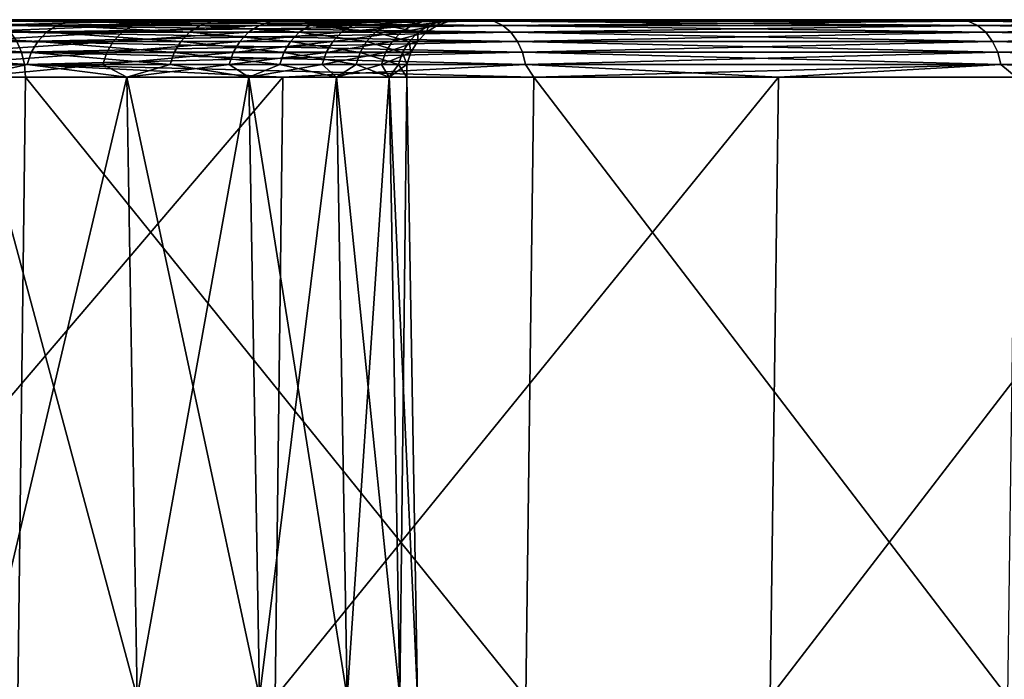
# Model space of a CAD drawing. Header units: millimetres. Extents: x -68 to 68, y 0 to 255.
# Tile 214 of 217: x 47.74 to 52.1, y 252.08 to 255. Entities that reach past the tile are written whole.
import ezdxf

# ---------------------------------------------------------------- set-up
doc = ezdxf.new("R2010")
doc.units = ezdxf.units.MM
doc.header["$LTSCALE"] = 41.718519
for name, color, linetype in [('43', 7, 'CONTINUOUS'), ('44', 7, 'CONTINUOUS'), ('45', 7, 'CONTINUOUS'), ('47', 7, 'CONTINUOUS'), ('49', 7, 'CONTINUOUS'), ('50', 7, 'CONTINUOUS'), ('51', 7, 'CONTINUOUS')]:
    doc.layers.add(name, color=color, linetype=linetype)

msp = doc.modelspace()

# ---------------------------------------------------------------- linework, layer by layer
at = {"layer": '43', "color": 252, "linetype": 'Continuous', "true_color": 0x96918c}
for points in [[(2.4387, 255, -67.2538), (35.1446, 255, -35.1446), (67.0574, 255, -5.6852), (2.4387, 255, -67.2538)], [(5.6852, 255, -67.0574), (2.4387, 255, -67.2538), (67.0574, 255, -5.6852), (5.6852, 255, -67.0574)], [(37.4413, 255, -37.4413), (5.6852, 255, -67.0574), (66.7044, 255, -8.9183), (37.4413, 255, -37.4413)], [(66.7044, 255, -8.9183), (5.6852, 255, -67.0574), (67.0574, 255, -5.6852), (66.7044, 255, -8.9183)], [(18.4629, 255, -64.7158), (41.0475, 255, -41.0475), (64.7158, 255, -18.4629), (18.4629, 255, -64.7158)], [(21.5679, 255, -63.7483), (18.4629, 255, -64.7158), (63.7483, 255, -21.5679), (21.5679, 255, -63.7483)], [(63.7483, 255, -21.5679), (18.4629, 255, -64.7158), (64.7158, 255, -18.4629), (63.7483, 255, -21.5679)], [(24.6227, 255, -62.6318), (21.5679, 255, -63.7483), (62.6318, 255, -24.6227), (24.6227, 255, -62.6318)], [(62.6318, 255, -24.6227), (21.5679, 255, -63.7483), (63.7483, 255, -21.5679), (62.6318, 255, -24.6227)], [(27.6199, 255, -61.369), (24.6227, 255, -62.6318), (61.369, 255, -27.6199), (27.6199, 255, -61.369)], [(61.369, 255, -27.6199), (24.6227, 255, -62.6318), (62.6318, 255, -24.6227), (61.369, 255, -27.6199)], [(30.5526, 255, -59.963), (27.6199, 255, -61.369), (59.963, 255, -30.5526), (30.5526, 255, -59.963)], [(59.963, 255, -30.5526), (27.6199, 255, -61.369), (61.369, 255, -27.6199), (59.963, 255, -30.5526)], [(33.4139, 255, -58.4168), (30.5526, 255, -59.963), (58.4168, 255, -33.4139), (33.4139, 255, -58.4168)], [(58.4168, 255, -33.4139), (30.5526, 255, -59.963), (59.963, 255, -30.5526), (58.4168, 255, -33.4139)], [(36.1972, 255, -56.7343), (33.4139, 255, -58.4168), (56.7343, 255, -36.1972), (36.1972, 255, -56.7343)], [(56.7343, 255, -36.1972), (33.4139, 255, -58.4168), (58.4168, 255, -33.4139), (56.7343, 255, -36.1972)], [(35.1446, 255, -35.1446), (37.0599, 255, -33.1188), (67.0574, 255, -5.6852), (35.1446, 255, -35.1446)], [(38.896, 255, -54.9192), (36.1972, 255, -56.7343), (54.9192, 255, -38.896), (38.896, 255, -54.9192)], [(54.9192, 255, -38.896), (36.1972, 255, -56.7343), (56.7343, 255, -36.1972), (54.9192, 255, -38.896)], [(37.0597, 255, 33.119), (40.9308, 255, 37.3316), (49.8301, 255, 45.2325), (37.0597, 255, 33.119)], [(38.8584, 255, 30.989), (37.0597, 255, 33.119), (49.8301, 255, 45.2325), (38.8584, 255, 30.989)], [(37.0599, 255, -33.1188), (38.8587, 255, -30.9887), (67.0574, 255, -5.6852), (37.0599, 255, -33.1188)], [(37.6815, 255, -37.2295), (37.4413, 255, -37.4413), (66.7044, 255, -8.9183), (37.6815, 255, -37.2295)], [(37.9464, 255, -37.0495), (37.6815, 255, -37.2295), (66.7044, 255, -8.9183), (37.9464, 255, -37.0495)], [(38.2317, 255, -36.9042), (37.9464, 255, -37.0495), (66.7044, 255, -8.9183), (38.2317, 255, -36.9042)], [(38.533, 255, -36.7957), (38.2317, 255, -36.9042), (66.7044, 255, -8.9183), (38.533, 255, -36.7957)], [(38.8455, 255, -36.7258), (38.533, 255, -36.7957), (66.7044, 255, -8.9183), (38.8455, 255, -36.7258)], [(39.1643, 255, -36.6957), (38.8455, 255, -36.7258), (66.7044, 255, -8.9183), (39.1643, 255, -36.6957)], [(40.5348, 255, 28.7614), (38.8584, 255, 30.989), (51.9572, 255, 42.7722), (40.5348, 255, 28.7614)], [(51.9572, 255, 42.7722), (38.8584, 255, 30.989), (49.8301, 255, 45.2325), (51.9572, 255, 42.7722)], [(38.8587, 255, -30.9887), (40.5351, 255, -28.7611), (67.2538, 255, -2.4387), (38.8587, 255, -30.9887)], [(67.0574, 255, -5.6852), (38.8587, 255, -30.9887), (67.2538, 255, -2.4387), (67.0574, 255, -5.6852)], [(41.5039, 255, -52.9759), (38.896, 255, -54.9192), (52.9759, 255, -41.5039), (41.5039, 255, -52.9759)], [(52.9759, 255, -41.5039), (38.896, 255, -54.9192), (54.9192, 255, -38.896), (52.9759, 255, -41.5039)], [(39.4844, 255, -36.7057), (39.1643, 255, -36.6957), (66.1956, 255, -12.1307), (39.4844, 255, -36.7057)], [(66.1956, 255, -12.1307), (39.1643, 255, -36.6957), (66.7044, 255, -8.9183), (66.1956, 255, -12.1307)], [(39.8007, 255, -36.7558), (39.4844, 255, -36.7057), (66.1956, 255, -12.1307), (39.8007, 255, -36.7558)], [(40.1082, 255, -36.8452), (39.8007, 255, -36.7558), (66.1956, 255, -12.1307), (40.1082, 255, -36.8452)], [(40.4021, 255, -36.9724), (40.1082, 255, -36.8452), (66.1956, 255, -12.1307), (40.4021, 255, -36.9724)], [(40.6777, 255, -37.1354), (40.4021, 255, -36.9724), (66.1956, 255, -12.1307), (40.6777, 255, -37.1354)], [(42.0838, 255, 26.4433), (40.5348, 255, 28.7614), (53.9631, 255, 40.212), (42.0838, 255, 26.4433)], [(53.9631, 255, 40.212), (40.5348, 255, 28.7614), (51.9572, 255, 42.7722), (53.9631, 255, 40.212)], [(40.5351, 255, -28.7611), (42.0839, 255, -26.4431), (67.2538, 255, -2.4387), (40.5351, 255, -28.7611)], [(40.9308, 255, -37.3316), (40.6777, 255, -37.1354), (66.1956, 255, -12.1307), (40.9308, 255, -37.3316)], [(40.9308, 255, 37.3316), (41.1572, 255, 37.5581), (49.8301, 255, 45.2325), (40.9308, 255, 37.3316)], [(41.1572, 255, -37.5581), (40.9308, 255, -37.3316), (66.1956, 255, -12.1307), (41.1572, 255, -37.5581)], [(41.2593, 255, 40.8073), (41.0475, 255, 41.0475), (49.8301, 255, 45.2325), (41.2593, 255, 40.8073)], [(49.8301, 255, 45.2325), (41.0475, 255, 41.0475), (47.5868, 255, 47.5868), (49.8301, 255, 45.2325)], [(41.0475, 255, -41.0475), (41.2593, 255, -40.8073), (64.7158, 255, -18.4629), (41.0475, 255, -41.0475)], [(41.1572, 255, 37.5581), (41.3535, 255, 37.8111), (49.8301, 255, 45.2325), (41.1572, 255, 37.5581)], [(41.3535, 255, -37.8111), (41.1572, 255, -37.5581), (65.5323, 255, -15.3146), (41.3535, 255, -37.8111)], [(65.5323, 255, -15.3146), (41.1572, 255, -37.5581), (66.1956, 255, -12.1307), (65.5323, 255, -15.3146)], [(41.4393, 255, 40.5425), (41.2593, 255, 40.8073), (49.8301, 255, 45.2325), (41.4393, 255, 40.5425)], [(41.2593, 255, -40.8073), (41.4393, 255, -40.5425), (64.7158, 255, -18.4629), (41.2593, 255, -40.8073)], [(41.3535, 255, 37.8111), (41.5165, 255, 38.0867), (49.8301, 255, 45.2325), (41.3535, 255, 37.8111)], [(41.5165, 255, -38.0867), (41.3535, 255, -37.8111), (65.5323, 255, -15.3146), (41.5165, 255, -38.0867)], [(41.5847, 255, 40.2572), (41.4393, 255, 40.5425), (49.8301, 255, 45.2325), (41.5847, 255, 40.2572)], [(41.4393, 255, -40.5425), (41.5847, 255, -40.2572), (64.7158, 255, -18.4629), (41.4393, 255, -40.5425)], [(44.0149, 255, -50.9088), (41.5039, 255, -52.9759), (50.9088, 255, -44.0149), (44.0149, 255, -50.9088)], [(50.9088, 255, -44.0149), (41.5039, 255, -52.9759), (52.9759, 255, -41.5039), (50.9088, 255, -44.0149)], [(41.5165, 255, 38.0867), (41.6437, 255, 38.3806), (49.8301, 255, 45.2325), (41.5165, 255, 38.0867)], [(41.6437, 255, -38.3806), (41.5165, 255, -38.0867), (65.5323, 255, -15.3146), (41.6437, 255, -38.3806)], [(41.6932, 255, 39.9559), (41.5847, 255, 40.2572), (49.8301, 255, 45.2325), (41.6932, 255, 39.9559)], [(41.5847, 255, -40.2572), (41.6932, 255, -39.9559), (64.7158, 255, -18.4629), (41.5847, 255, -40.2572)], [(41.6437, 255, 38.3806), (41.733, 255, 38.6882), (49.8301, 255, 45.2325), (41.6437, 255, 38.3806)], [(41.733, 255, -38.6882), (41.6437, 255, -38.3806), (65.5323, 255, -15.3146), (41.733, 255, -38.6882)], [(41.763, 255, 39.6433), (41.6932, 255, 39.9559), (49.8301, 255, 45.2325), (41.763, 255, 39.6433)], [(41.6932, 255, -39.9559), (41.763, 255, -39.6433), (64.7158, 255, -18.4629), (41.6932, 255, -39.9559)], [(41.733, 255, 38.6882), (41.7831, 255, 39.0045), (49.8301, 255, 45.2325), (41.733, 255, 38.6882)], [(41.7831, 255, -39.0045), (41.733, 255, -38.6882), (65.5323, 255, -15.3146), (41.7831, 255, -39.0045)], [(41.7932, 255, 39.3245), (41.763, 255, 39.6433), (49.8301, 255, 45.2325), (41.7932, 255, 39.3245)], [(41.763, 255, -39.6433), (41.7932, 255, -39.3245), (64.7158, 255, -18.4629), (41.763, 255, -39.6433)], [(41.7831, 255, 39.0045), (41.7932, 255, 39.3245), (49.8301, 255, 45.2325), (41.7831, 255, 39.0045)], [(41.7932, 255, -39.3245), (41.7831, 255, -39.0045), (65.5323, 255, -15.3146), (41.7932, 255, -39.3245)], [(64.7158, 255, -18.4629), (41.7932, 255, -39.3245), (65.5323, 255, -15.3146), (64.7158, 255, -18.4629)], [(43.5002, 255, 24.0421), (42.0838, 255, 26.4433), (55.8428, 255, 37.5579), (43.5002, 255, 24.0421)], [(55.8428, 255, 37.5579), (42.0838, 255, 26.4433), (53.9631, 255, 40.212), (55.8428, 255, 37.5579)], [(42.0839, 255, -26.4431), (43.5004, 255, -24.0417), (67.2538, 255, -2.4387), (42.0839, 255, -26.4431)], [(44.7799, 255, 21.5652), (43.5002, 255, 24.0421), (57.5922, 255, 34.8161), (44.7799, 255, 21.5652)], [(57.5922, 255, 34.8161), (43.5002, 255, 24.0421), (55.8428, 255, 37.5579), (57.5922, 255, 34.8161)], [(43.5004, 255, -24.0417), (44.78, 255, -21.5648), (67.293, 255, 0.8133), (43.5004, 255, -24.0417)], [(67.2538, 255, -2.4387), (43.5004, 255, -24.0417), (67.293, 255, 0.8133), (67.2538, 255, -2.4387)], [(46.423, 255, -48.7229), (44.0149, 255, -50.9088), (48.7229, 255, -46.423), (46.423, 255, -48.7229)], [(48.7229, 255, -46.423), (44.0149, 255, -50.9088), (50.9088, 255, -44.0149), (48.7229, 255, -46.423)], [(45.9186, 255, 19.0204), (44.7799, 255, 21.5652), (59.207, 255, 31.993), (45.9186, 255, 19.0204)], [(59.207, 255, 31.993), (44.7799, 255, 21.5652), (57.5922, 255, 34.8161), (59.207, 255, 31.993)], [(44.78, 255, -21.5648), (45.9187, 255, -19.0201), (67.293, 255, 0.8133), (44.78, 255, -21.5648)], [(46.9128, 255, 16.4158), (45.9186, 255, 19.0204), (59.207, 255, 31.993), (46.9128, 255, 16.4158)], [(45.9187, 255, -19.0201), (46.913, 255, -16.4154), (67.293, 255, 0.8133), (45.9187, 255, -19.0201)], [(47.7595, 255, 13.7595), (46.9128, 255, 16.4158), (60.6836, 255, 29.095), (47.7595, 255, 13.7595)], [(60.6836, 255, 29.095), (46.9128, 255, 16.4158), (59.207, 255, 31.993), (60.6836, 255, 29.095)], [(46.913, 255, -16.4154), (47.7596, 255, -13.7592), (67.1752, 255, 4.0636), (46.913, 255, -16.4154)], [(67.293, 255, 0.8133), (46.913, 255, -16.4154), (67.1752, 255, 4.0636), (67.293, 255, 0.8133)], [(48.4559, 255, 11.06), (47.7595, 255, 13.7595), (62.0184, 255, 26.1293), (48.4559, 255, 11.06)], [(62.0184, 255, 26.1293), (47.7595, 255, 13.7595), (60.6836, 255, 29.095), (62.0184, 255, 26.1293)], [(47.7596, 255, -13.7592), (48.4559, 255, -11.0596), (66.9004, 255, 7.3043), (47.7596, 255, -13.7592)], [(67.1752, 255, 4.0636), (47.7596, 255, -13.7592), (66.9004, 255, 7.3043), (67.1752, 255, 4.0636)], [(48.9998, 255, 8.3257), (48.4559, 255, 11.06), (63.2083, 255, 23.1024), (48.9998, 255, 8.3257)], [(63.2083, 255, 23.1024), (48.4559, 255, 11.06), (62.0184, 255, 26.1293), (63.2083, 255, 23.1024)], [(48.4559, 255, -11.0596), (48.9998, 255, -8.3252), (66.9004, 255, 7.3043), (48.4559, 255, -11.0596)], [(49.3895, 255, 5.5651), (48.9998, 255, 8.3257), (64.2507, 255, 20.0216), (49.3895, 255, 5.5651)], [(64.2507, 255, 20.0216), (48.9998, 255, 8.3257), (63.2083, 255, 23.1024), (64.2507, 255, 20.0216)], [(48.9998, 255, -8.3252), (49.3895, 255, -5.5647), (66.4694, 255, 10.528), (48.9998, 255, -8.3252)], [(66.9004, 255, 7.3043), (48.9998, 255, -8.3252), (66.4694, 255, 10.528), (66.9004, 255, 7.3043)], [(49.6238, 255, 2.787), (49.3895, 255, 5.5651), (64.2507, 255, 20.0216), (49.6238, 255, 2.787)], [(49.3895, 255, -5.5647), (49.6239, 255, -2.7867), (66.4694, 255, 10.528), (49.3895, 255, -5.5647)], [(49.702, 255, 0.0002), (49.6238, 255, 2.787), (65.143, 255, 16.894), (49.702, 255, 0.0002)], [(65.143, 255, 16.894), (49.6238, 255, 2.787), (64.2507, 255, 20.0216), (65.143, 255, 16.894)], [(49.6239, 255, -2.7867), (49.702, 255, 0.0002), (65.8831, 255, 13.727), (49.6239, 255, -2.7867)], [(66.4694, 255, 10.528), (49.6239, 255, -2.7867), (65.8831, 255, 13.727), (66.4694, 255, 10.528)], [(65.8831, 255, 13.727), (49.702, 255, 0.0002), (65.143, 255, 16.894), (65.8831, 255, 13.727)]]:
    msp.add_3dface(points, dxfattribs=at)
at = {"layer": '44', "color": 252, "linetype": 'Continuous', "true_color": 0x96918c}
msp.add_3dface([(45.4002, 254.7456, 50.0154), (47.7297, 252, 47.7297), (47.7636, 254.7456, 47.7636), (45.4002, 254.7456, 50.0154)], dxfattribs=at)
at = {"layer": '45', "color": 252, "linetype": 'Continuous', "true_color": 0x96918c}
for points in [[(48.8691, 252, -46.5624), (46.5624, 252, -48.8691), (48.9038, 254.7456, -46.5955), (48.8691, 252, -46.5624)], [(48.9038, 254.7456, -46.5955), (46.5624, 252, -48.8691), (46.5955, 254.7456, -48.9038), (48.9038, 254.7456, -46.5955)], [(47.7297, 252, 47.7297), (49.98, 252, 45.368), (47.7636, 254.7456, 47.7636), (47.7297, 252, 47.7297)], [(47.7636, 254.7456, 47.7636), (49.98, 252, 45.368), (50.0154, 254.7456, 45.4002), (47.7636, 254.7456, 47.7636)], [(51.0616, 252, -44.1471), (48.8691, 252, -46.5624), (51.0979, 254.7456, -44.1784), (51.0616, 252, -44.1471)], [(51.0979, 254.7456, -44.1784), (48.8691, 252, -46.5624), (48.9038, 254.7456, -46.5955), (51.0979, 254.7456, -44.1784)], [(49.98, 252, 45.368), (52.1135, 252, 42.9003), (50.0154, 254.7456, 45.4002), (49.98, 252, 45.368)], [(50.0154, 254.7456, 45.4002), (52.1135, 252, 42.9003), (52.1505, 254.7456, 42.9308), (50.0154, 254.7456, 45.4002)], [(53.1349, 252, -41.6285), (51.0616, 252, -44.1471), (53.1726, 254.7456, -41.6581), (53.1349, 252, -41.6285)], [(53.1726, 254.7456, -41.6581), (51.0616, 252, -44.1471), (51.0979, 254.7456, -44.1784), (53.1726, 254.7456, -41.6581)]]:
    msp.add_3dface(points, dxfattribs=at)
at = {"layer": '47', "color": 252, "linetype": 'Continuous', "true_color": 0x96918c}
for points in [[(47.5654, 252, -13.7034), (48.2589, 252, -11.0149), (47.5194, 254.7456, -13.6901), (47.5654, 252, -13.7034)], [(47.5194, 254.7456, -13.6901), (48.2589, 252, -11.0149), (48.2122, 254.7456, -11.0041), (47.5194, 254.7456, -13.6901)], [(48.2122, 254.7456, 11.0041), (47.5654, 252, 13.7034), (47.5194, 254.7456, 13.6901), (48.2122, 254.7456, 11.0041)], [(48.2589, 252, 11.0148), (47.5654, 252, 13.7034), (48.2122, 254.7456, 11.0041), (48.2589, 252, 11.0148)], [(48.2589, 252, -11.0149), (48.8006, 252, -8.2916), (48.2122, 254.7456, -11.0041), (48.2589, 252, -11.0149)], [(48.2122, 254.7456, -11.0041), (48.8006, 252, -8.2916), (48.7534, 254.7456, -8.2835), (48.2122, 254.7456, -11.0041)], [(48.7534, 254.7456, 8.2835), (48.2589, 252, 11.0148), (48.2122, 254.7456, 11.0041), (48.7534, 254.7456, 8.2835)], [(48.8006, 252, 8.2916), (48.2589, 252, 11.0148), (48.7534, 254.7456, 8.2835), (48.8006, 252, 8.2916)], [(48.8006, 252, -8.2916), (49.1888, 252, -5.5422), (48.7534, 254.7456, -8.2835), (48.8006, 252, -8.2916)], [(48.7534, 254.7456, -8.2835), (49.1888, 252, -5.5422), (49.1411, 254.7456, -5.5369), (48.7534, 254.7456, -8.2835)], [(49.1411, 254.7456, 5.5369), (48.8006, 252, 8.2916), (48.7534, 254.7456, 8.2835), (49.1411, 254.7456, 5.5369)], [(49.1888, 252, 5.5422), (48.8006, 252, 8.2916), (49.1411, 254.7456, 5.5369), (49.1888, 252, 5.5422)], [(49.1888, 252, -5.5422), (49.4221, 252, -2.7755), (49.1411, 254.7456, -5.5369), (49.1888, 252, -5.5422)], [(49.1411, 254.7456, -5.5369), (49.4221, 252, -2.7755), (49.3743, 254.7456, -2.7728), (49.1411, 254.7456, -5.5369)], [(49.3743, 254.7456, 2.7728), (49.1888, 252, 5.5422), (49.1411, 254.7456, 5.5369), (49.3743, 254.7456, 2.7728)], [(49.4221, 252, 2.7755), (49.1888, 252, 5.5422), (49.3743, 254.7456, 2.7728), (49.4221, 252, 2.7755)], [(49.4221, 252, -2.7755), (49.5, 252, 0.0001), (49.3743, 254.7456, -2.7728), (49.4221, 252, -2.7755)], [(49.3743, 254.7456, -2.7728), (49.5, 252, 0.0001), (49.4521, 254.7456, 0), (49.3743, 254.7456, -2.7728)], [(49.4521, 254.7456, 0), (49.4221, 252, 2.7755), (49.3743, 254.7456, 2.7728), (49.4521, 254.7456, 0)], [(49.5, 252, 0.0001), (49.4221, 252, 2.7755), (49.4521, 254.7456, 0), (49.5, 252, 0.0001)]]:
    msp.add_3dface(points, dxfattribs=at)
at = {"layer": '49', "color": 252, "linetype": 'Continuous', "true_color": 0x96918c}
for points in [[(46.9128, 255, 16.4158), (47.7595, 255, 13.7595), (47.5819, 254.9936, 14.1657), (46.9128, 255, 16.4158)], [(47.7596, 255, -13.7592), (46.913, 255, -16.4154), (47.1735, 254.9936, -15.4715), (47.7596, 255, -13.7592)], [(47.8564, 254.9442, -12.8231), (47.1228, 254.9747, -15.4548), (47.0774, 254.9442, -15.4399), (47.8564, 254.9442, -12.8231)], [(47.9026, 254.9747, -12.8355), (47.1735, 254.9936, -15.4715), (47.1228, 254.9747, -15.4548), (47.9026, 254.9747, -12.8355)], [(47.9026, 254.9747, -12.8355), (47.1228, 254.9747, -15.4548), (47.8564, 254.9442, -12.8231), (47.9026, 254.9747, -12.8355)], [(47.9542, 254.9936, -12.8493), (47.7596, 255, -13.7592), (47.1735, 254.9936, -15.4715), (47.9542, 254.9936, -12.8493)], [(47.9542, 254.9936, -12.8493), (47.1735, 254.9936, -15.4715), (47.9026, 254.9747, -12.8355), (47.9542, 254.9936, -12.8493)], [(47.5307, 254.9747, 14.1505), (48.2381, 254.9747, 11.5107), (47.4849, 254.9442, 14.1369), (47.5307, 254.9747, 14.1505)], [(47.4849, 254.9442, 14.1369), (48.2381, 254.9747, 11.5107), (48.1916, 254.9442, 11.4996), (47.4849, 254.9442, 14.1369)], [(47.5819, 254.9936, 14.1657), (48.29, 254.9936, 11.5231), (47.5307, 254.9747, 14.1505), (47.5819, 254.9936, 14.1657)], [(47.5307, 254.9747, 14.1505), (48.29, 254.9936, 11.5231), (48.2381, 254.9747, 11.5107), (47.5307, 254.9747, 14.1505)], [(47.5819, 254.9936, 14.1657), (47.7595, 255, 13.7595), (48.29, 254.9936, 11.5231), (47.5819, 254.9936, 14.1657)], [(47.7595, 255, 13.7595), (48.4559, 255, 11.06), (48.29, 254.9936, 11.5231), (47.7595, 255, 13.7595)], [(48.4559, 255, -11.0596), (47.7596, 255, -13.7592), (47.9542, 254.9936, -12.8493), (48.4559, 255, -11.0596)], [(48.4902, 254.9442, -10.1673), (47.9026, 254.9747, -12.8355), (47.8564, 254.9442, -12.8231), (48.4902, 254.9442, -10.1673)], [(48.5369, 254.9747, -10.1771), (47.9542, 254.9936, -12.8493), (47.9026, 254.9747, -12.8355), (48.5369, 254.9747, -10.1771)], [(48.5369, 254.9747, -10.1771), (47.9026, 254.9747, -12.8355), (48.4902, 254.9442, -10.1673), (48.5369, 254.9747, -10.1771)], [(48.5892, 254.9936, -10.1881), (48.4559, 255, -11.0596), (47.9542, 254.9936, -12.8493), (48.5892, 254.9936, -10.1881)], [(48.5892, 254.9936, -10.1881), (47.9542, 254.9936, -12.8493), (48.5369, 254.9747, -10.1771), (48.5892, 254.9936, -10.1881)], [(48.2381, 254.9747, 11.5107), (48.7989, 254.9747, 8.8359), (48.1916, 254.9442, 11.4996), (48.2381, 254.9747, 11.5107)], [(48.1916, 254.9442, 11.4996), (48.7989, 254.9747, 8.8359), (48.7519, 254.9442, 8.8273), (48.1916, 254.9442, 11.4996)], [(48.29, 254.9936, 11.5231), (48.8515, 254.9936, 8.8454), (48.2381, 254.9747, 11.5107), (48.29, 254.9936, 11.5231)], [(48.2381, 254.9747, 11.5107), (48.8515, 254.9936, 8.8454), (48.7989, 254.9747, 8.8359), (48.2381, 254.9747, 11.5107)], [(48.29, 254.9936, 11.5231), (48.4559, 255, 11.06), (48.8515, 254.9936, 8.8454), (48.29, 254.9936, 11.5231)], [(48.4559, 255, 11.06), (48.9998, 255, 8.3257), (48.8515, 254.9936, 8.8454), (48.4559, 255, 11.06)], [(48.9998, 255, -8.3252), (48.4559, 255, -11.0596), (48.5892, 254.9936, -10.1881), (48.9998, 255, -8.3252)], [(48.9766, 254.9442, -7.4807), (48.5369, 254.9747, -10.1771), (48.4902, 254.9442, -10.1673), (48.9766, 254.9442, -7.4807)], [(49.0238, 254.9747, -7.4879), (48.5892, 254.9936, -10.1881), (48.5369, 254.9747, -10.1771), (49.0238, 254.9747, -7.4879)], [(49.0238, 254.9747, -7.4879), (48.5369, 254.9747, -10.1771), (48.9766, 254.9442, -7.4807), (49.0238, 254.9747, -7.4879)], [(49.0766, 254.9936, -7.4959), (48.9998, 255, -8.3252), (48.5892, 254.9936, -10.1881), (49.0766, 254.9936, -7.4959)], [(49.0766, 254.9936, -7.4959), (48.5892, 254.9936, -10.1881), (49.0238, 254.9747, -7.4879), (49.0766, 254.9936, -7.4959)], [(48.7989, 254.9747, 8.8359), (49.2116, 254.9747, 6.1342), (48.7519, 254.9442, 8.8273), (48.7989, 254.9747, 8.8359)], [(48.7519, 254.9442, 8.8273), (49.2116, 254.9747, 6.1342), (49.1641, 254.9442, 6.1283), (48.7519, 254.9442, 8.8273)], [(48.8515, 254.9936, 8.8454), (49.2645, 254.9936, 6.1408), (48.7989, 254.9747, 8.8359), (48.8515, 254.9936, 8.8454)], [(48.7989, 254.9747, 8.8359), (49.2645, 254.9936, 6.1408), (49.2116, 254.9747, 6.1342), (48.7989, 254.9747, 8.8359)], [(48.8515, 254.9936, 8.8454), (48.9998, 255, 8.3257), (49.2645, 254.9936, 6.1408), (48.8515, 254.9936, 8.8454)], [(49.3143, 254.9442, -4.7713), (49.0238, 254.9747, -7.4879), (48.9766, 254.9442, -7.4807), (49.3143, 254.9442, -4.7713)], [(48.9998, 255, 8.3257), (49.3895, 255, 5.5651), (49.2645, 254.9936, 6.1408), (48.9998, 255, 8.3257)], [(49.3895, 255, -5.5647), (48.9998, 255, -8.3252), (49.0766, 254.9936, -7.4959), (49.3895, 255, -5.5647)], [(49.3619, 254.9747, -4.7759), (49.0766, 254.9936, -7.4959), (49.0238, 254.9747, -7.4879), (49.3619, 254.9747, -4.7759)], [(49.3619, 254.9747, -4.7759), (49.0238, 254.9747, -7.4879), (49.3143, 254.9442, -4.7713), (49.3619, 254.9747, -4.7759)], [(49.415, 254.9936, -4.781), (49.3895, 255, -5.5647), (49.0766, 254.9936, -7.4959), (49.415, 254.9936, -4.781)], [(49.415, 254.9936, -4.781), (49.0766, 254.9936, -7.4959), (49.3619, 254.9747, -4.7759), (49.415, 254.9936, -4.781)], [(49.2116, 254.9747, 6.1342), (49.4747, 254.9747, 3.4139), (49.1641, 254.9442, 6.1283), (49.2116, 254.9747, 6.1342)], [(49.1641, 254.9442, 6.1283), (49.4747, 254.9747, 3.4139), (49.4271, 254.9442, 3.4107), (49.1641, 254.9442, 6.1283)], [(49.2645, 254.9936, 6.1408), (49.528, 254.9936, 3.4176), (49.2116, 254.9747, 6.1342), (49.2645, 254.9936, 6.1408)], [(49.2116, 254.9747, 6.1342), (49.528, 254.9936, 3.4176), (49.4747, 254.9747, 3.4139), (49.2116, 254.9747, 6.1342)], [(49.2645, 254.9936, 6.1408), (49.3895, 255, 5.5651), (49.528, 254.9936, 3.4176), (49.2645, 254.9936, 6.1408)], [(49.5023, 254.9442, -2.0474), (49.3619, 254.9747, -4.7759), (49.3143, 254.9442, -4.7713), (49.5023, 254.9442, -2.0474)], [(49.55, 254.9747, -2.0494), (49.415, 254.9936, -4.781), (49.3619, 254.9747, -4.7759), (49.55, 254.9747, -2.0494)], [(49.55, 254.9747, -2.0494), (49.3619, 254.9747, -4.7759), (49.5023, 254.9442, -2.0474), (49.55, 254.9747, -2.0494)], [(49.3895, 255, 5.5651), (49.6238, 255, 2.787), (49.528, 254.9936, 3.4176), (49.3895, 255, 5.5651)], [(49.6239, 255, -2.7867), (49.3895, 255, -5.5647), (49.415, 254.9936, -4.781), (49.6239, 255, -2.7867)], [(49.6034, 254.9936, -2.0516), (49.6239, 255, -2.7867), (49.415, 254.9936, -4.781), (49.6034, 254.9936, -2.0516)], [(49.6034, 254.9936, -2.0516), (49.415, 254.9936, -4.781), (49.55, 254.9747, -2.0494), (49.6034, 254.9936, -2.0516)], [(49.4747, 254.9747, 3.4139), (49.5877, 254.9747, 0.6833), (49.4271, 254.9442, 3.4107), (49.4747, 254.9747, 3.4139)], [(49.4271, 254.9442, 3.4107), (49.5877, 254.9747, 0.6833), (49.5399, 254.9442, 0.6826), (49.4271, 254.9442, 3.4107)], [(49.528, 254.9936, 3.4176), (49.6411, 254.9936, 0.684), (49.4747, 254.9747, 3.4139), (49.528, 254.9936, 3.4176)], [(49.4747, 254.9747, 3.4139), (49.6411, 254.9936, 0.684), (49.5877, 254.9747, 0.6833), (49.4747, 254.9747, 3.4139)], [(49.5399, 254.9442, 0.6826), (49.55, 254.9747, -2.0494), (49.5023, 254.9442, -2.0474), (49.5399, 254.9442, 0.6826)], [(49.528, 254.9936, 3.4176), (49.6238, 255, 2.787), (49.6411, 254.9936, 0.684), (49.528, 254.9936, 3.4176)], [(49.5877, 254.9747, 0.6833), (49.55, 254.9747, -2.0494), (49.5399, 254.9442, 0.6826), (49.5877, 254.9747, 0.6833)], [(49.5877, 254.9747, 0.6833), (49.6034, 254.9936, -2.0516), (49.55, 254.9747, -2.0494), (49.5877, 254.9747, 0.6833)], [(49.6411, 254.9936, 0.684), (49.6034, 254.9936, -2.0516), (49.5877, 254.9747, 0.6833), (49.6411, 254.9936, 0.684)], [(49.702, 255, 0.0002), (49.6239, 255, -2.7867), (49.6034, 254.9936, -2.0516), (49.702, 255, 0.0002)], [(49.6411, 254.9936, 0.684), (49.702, 255, 0.0002), (49.6034, 254.9936, -2.0516), (49.6411, 254.9936, 0.684)], [(49.6238, 255, 2.787), (49.702, 255, 0.0002), (49.6411, 254.9936, 0.684), (49.6238, 255, 2.787)], [(47.8181, 254.9038, -12.8128), (47.0774, 254.9442, -15.4399), (47.0396, 254.9038, -15.4276), (47.8181, 254.9038, -12.8128)], [(47.8564, 254.9442, -12.8231), (47.0774, 254.9442, -15.4399), (47.8181, 254.9038, -12.8128), (47.8564, 254.9442, -12.8231)], [(47.4849, 254.9442, 14.1369), (48.1916, 254.9442, 11.4996), (47.4469, 254.9038, 14.1255), (47.4849, 254.9442, 14.1369)], [(47.4469, 254.9038, 14.1255), (48.1916, 254.9442, 11.4996), (48.153, 254.9038, 11.4904), (47.4469, 254.9038, 14.1255)], [(48.4513, 254.9038, -10.1592), (47.8564, 254.9442, -12.8231), (47.8181, 254.9038, -12.8128), (48.4513, 254.9038, -10.1592)], [(48.4902, 254.9442, -10.1673), (47.8564, 254.9442, -12.8231), (48.4513, 254.9038, -10.1592), (48.4902, 254.9442, -10.1673)], [(48.1916, 254.9442, 11.4996), (48.7519, 254.9442, 8.8273), (48.153, 254.9038, 11.4904), (48.1916, 254.9442, 11.4996)], [(48.153, 254.9038, 11.4904), (48.7519, 254.9442, 8.8273), (48.7128, 254.9038, 8.8203), (48.153, 254.9038, 11.4904)], [(48.9374, 254.9038, -7.4747), (48.4902, 254.9442, -10.1673), (48.4513, 254.9038, -10.1592), (48.9374, 254.9038, -7.4747)], [(48.9766, 254.9442, -7.4807), (48.4902, 254.9442, -10.1673), (48.9374, 254.9038, -7.4747), (48.9766, 254.9442, -7.4807)], [(48.7519, 254.9442, 8.8273), (49.1641, 254.9442, 6.1283), (48.7128, 254.9038, 8.8203), (48.7519, 254.9442, 8.8273)], [(48.7128, 254.9038, 8.8203), (49.1641, 254.9442, 6.1283), (49.1248, 254.9038, 6.1234), (48.7128, 254.9038, 8.8203)], [(49.2748, 254.9038, -4.7675), (48.9766, 254.9442, -7.4807), (48.9374, 254.9038, -7.4747), (49.2748, 254.9038, -4.7675)], [(49.3143, 254.9442, -4.7713), (48.9766, 254.9442, -7.4807), (49.2748, 254.9038, -4.7675), (49.3143, 254.9442, -4.7713)], [(49.1641, 254.9442, 6.1283), (49.4271, 254.9442, 3.4107), (49.1248, 254.9038, 6.1234), (49.1641, 254.9442, 6.1283)], [(49.1248, 254.9038, 6.1234), (49.4271, 254.9442, 3.4107), (49.3875, 254.9038, 3.4079), (49.1248, 254.9038, 6.1234)], [(49.4626, 254.9038, -2.0458), (49.3143, 254.9442, -4.7713), (49.2748, 254.9038, -4.7675), (49.4626, 254.9038, -2.0458)], [(49.5023, 254.9442, -2.0474), (49.3143, 254.9442, -4.7713), (49.4626, 254.9038, -2.0458), (49.5023, 254.9442, -2.0474)], [(49.4271, 254.9442, 3.4107), (49.5399, 254.9442, 0.6826), (49.3875, 254.9038, 3.4079), (49.4271, 254.9442, 3.4107)], [(49.3875, 254.9038, 3.4079), (49.5399, 254.9442, 0.6826), (49.5002, 254.9038, 0.6821), (49.3875, 254.9038, 3.4079)], [(49.5002, 254.9038, 0.6821), (49.5023, 254.9442, -2.0474), (49.4626, 254.9038, -2.0458), (49.5002, 254.9038, 0.6821)], [(49.5399, 254.9442, 0.6826), (49.5023, 254.9442, -2.0474), (49.5002, 254.9038, 0.6821), (49.5399, 254.9442, 0.6826)], [(47.7895, 254.8554, -12.8052), (47.0396, 254.9038, -15.4276), (47.0116, 254.8554, -15.4183), (47.7895, 254.8554, -12.8052)], [(47.8181, 254.9038, -12.8128), (47.0396, 254.9038, -15.4276), (47.7895, 254.8554, -12.8052), (47.8181, 254.9038, -12.8128)], [(47.4469, 254.9038, 14.1255), (48.153, 254.9038, 11.4904), (47.4185, 254.8554, 14.1171), (47.4469, 254.9038, 14.1255)], [(47.4185, 254.8554, 14.1171), (48.153, 254.9038, 11.4904), (48.1242, 254.8554, 11.4835), (47.4185, 254.8554, 14.1171)], [(48.4224, 254.8554, -10.1531), (47.8181, 254.9038, -12.8128), (47.7895, 254.8554, -12.8052), (48.4224, 254.8554, -10.1531)], [(48.4513, 254.9038, -10.1592), (47.8181, 254.9038, -12.8128), (48.4224, 254.8554, -10.1531), (48.4513, 254.9038, -10.1592)], [(48.153, 254.9038, 11.4904), (48.7128, 254.9038, 8.8203), (48.1242, 254.8554, 11.4835), (48.153, 254.9038, 11.4904)], [(48.1242, 254.8554, 11.4835), (48.7128, 254.9038, 8.8203), (48.6837, 254.8554, 8.815), (48.1242, 254.8554, 11.4835)], [(48.9082, 254.8554, -7.4702), (48.4513, 254.9038, -10.1592), (48.4224, 254.8554, -10.1531), (48.9082, 254.8554, -7.4702)], [(48.9374, 254.9038, -7.4747), (48.4513, 254.9038, -10.1592), (48.9082, 254.8554, -7.4702), (48.9374, 254.9038, -7.4747)], [(48.7128, 254.9038, 8.8203), (49.1248, 254.9038, 6.1234), (48.6837, 254.8554, 8.815), (48.7128, 254.9038, 8.8203)], [(48.6837, 254.8554, 8.815), (49.1248, 254.9038, 6.1234), (49.0954, 254.8554, 6.1197), (48.6837, 254.8554, 8.815)], [(49.2454, 254.8554, -4.7646), (48.9374, 254.9038, -7.4747), (48.9082, 254.8554, -7.4702), (49.2454, 254.8554, -4.7646)], [(49.2748, 254.9038, -4.7675), (48.9374, 254.9038, -7.4747), (49.2454, 254.8554, -4.7646), (49.2748, 254.9038, -4.7675)], [(49.1248, 254.9038, 6.1234), (49.3875, 254.9038, 3.4079), (49.0954, 254.8554, 6.1197), (49.1248, 254.9038, 6.1234)], [(49.0954, 254.8554, 6.1197), (49.3875, 254.9038, 3.4079), (49.358, 254.8554, 3.4059), (49.0954, 254.8554, 6.1197)], [(49.4331, 254.8554, -2.0446), (49.2748, 254.9038, -4.7675), (49.2454, 254.8554, -4.7646), (49.4331, 254.8554, -2.0446)], [(49.4626, 254.9038, -2.0458), (49.2748, 254.9038, -4.7675), (49.4331, 254.8554, -2.0446), (49.4626, 254.9038, -2.0458)], [(49.3875, 254.9038, 3.4079), (49.5002, 254.9038, 0.6821), (49.358, 254.8554, 3.4059), (49.3875, 254.9038, 3.4079)], [(49.358, 254.8554, 3.4059), (49.5002, 254.9038, 0.6821), (49.4707, 254.8554, 0.6817), (49.358, 254.8554, 3.4059)], [(49.4707, 254.8554, 0.6817), (49.4626, 254.9038, -2.0458), (49.4331, 254.8554, -2.0446), (49.4707, 254.8554, 0.6817)], [(49.5002, 254.9038, 0.6821), (49.4626, 254.9038, -2.0458), (49.4707, 254.8554, 0.6817), (49.5002, 254.9038, 0.6821)], [(47.7722, 254.8017, -12.8005), (47.0116, 254.8554, -15.4183), (46.9945, 254.8017, -15.4128), (47.7722, 254.8017, -12.8005)], [(47.7895, 254.8554, -12.8052), (47.0116, 254.8554, -15.4183), (47.7722, 254.8017, -12.8005), (47.7895, 254.8554, -12.8052)], [(47.4185, 254.8554, 14.1171), (48.1242, 254.8554, 11.4835), (47.4014, 254.8017, 14.112), (47.4185, 254.8554, 14.1171)], [(47.4014, 254.8017, 14.112), (48.1242, 254.8554, 11.4835), (48.1068, 254.8017, 11.4793), (47.4014, 254.8017, 14.112)], [(48.4048, 254.8017, -10.1494), (47.7895, 254.8554, -12.8052), (47.7722, 254.8017, -12.8005), (48.4048, 254.8017, -10.1494)], [(48.4224, 254.8554, -10.1531), (47.7895, 254.8554, -12.8052), (48.4048, 254.8017, -10.1494), (48.4224, 254.8554, -10.1531)], [(48.1242, 254.8554, 11.4835), (48.6837, 254.8554, 8.815), (48.1068, 254.8017, 11.4793), (48.1242, 254.8554, 11.4835)], [(48.1068, 254.8017, 11.4793), (48.6837, 254.8554, 8.815), (48.6661, 254.8017, 8.8118), (48.1068, 254.8017, 11.4793)], [(48.8904, 254.8017, -7.4675), (48.4224, 254.8554, -10.1531), (48.4048, 254.8017, -10.1494), (48.8904, 254.8017, -7.4675)], [(48.9082, 254.8554, -7.4702), (48.4224, 254.8554, -10.1531), (48.8904, 254.8017, -7.4675), (48.9082, 254.8554, -7.4702)], [(48.6837, 254.8554, 8.815), (49.0954, 254.8554, 6.1197), (48.6661, 254.8017, 8.8118), (48.6837, 254.8554, 8.815)], [(48.6661, 254.8017, 8.8118), (49.0954, 254.8554, 6.1197), (49.0776, 254.8017, 6.1175), (48.6661, 254.8017, 8.8118)], [(49.2276, 254.8017, -4.7629), (48.9082, 254.8554, -7.4702), (48.8904, 254.8017, -7.4675), (49.2276, 254.8017, -4.7629)], [(49.2454, 254.8554, -4.7646), (48.9082, 254.8554, -7.4702), (49.2276, 254.8017, -4.7629), (49.2454, 254.8554, -4.7646)], [(49.0954, 254.8554, 6.1197), (49.358, 254.8554, 3.4059), (49.0776, 254.8017, 6.1175), (49.0954, 254.8554, 6.1197)], [(49.0776, 254.8017, 6.1175), (49.358, 254.8554, 3.4059), (49.3401, 254.8017, 3.4047), (49.0776, 254.8017, 6.1175)], [(49.4152, 254.8017, -2.0438), (49.2454, 254.8554, -4.7646), (49.2276, 254.8017, -4.7629), (49.4152, 254.8017, -2.0438)], [(49.4331, 254.8554, -2.0446), (49.2454, 254.8554, -4.7646), (49.4152, 254.8017, -2.0438), (49.4331, 254.8554, -2.0446)], [(49.358, 254.8554, 3.4059), (49.4707, 254.8554, 0.6817), (49.3401, 254.8017, 3.4047), (49.358, 254.8554, 3.4059)], [(49.3401, 254.8017, 3.4047), (49.4707, 254.8554, 0.6817), (49.4527, 254.8017, 0.6814), (49.3401, 254.8017, 3.4047)], [(49.4527, 254.8017, 0.6814), (49.4331, 254.8554, -2.0446), (49.4152, 254.8017, -2.0438), (49.4527, 254.8017, 0.6814)], [(49.4707, 254.8554, 0.6817), (49.4331, 254.8554, -2.0446), (49.4527, 254.8017, 0.6814), (49.4707, 254.8554, 0.6817)], [(47.5194, 254.7456, -13.6901), (47.7722, 254.8017, -12.8005), (46.9945, 254.8017, -15.4128), (47.5194, 254.7456, -13.6901)], [(47.5194, 254.7456, 13.6901), (47.4014, 254.8017, 14.112), (48.1068, 254.8017, 11.4793), (47.5194, 254.7456, 13.6901)], [(47.5194, 254.7456, -13.6901), (48.2122, 254.7456, -11.0041), (47.7722, 254.8017, -12.8005), (47.5194, 254.7456, -13.6901)], [(48.2122, 254.7456, 11.0041), (47.5194, 254.7456, 13.6901), (48.1068, 254.8017, 11.4793), (48.2122, 254.7456, 11.0041)], [(48.2122, 254.7456, -11.0041), (48.4048, 254.8017, -10.1494), (47.7722, 254.8017, -12.8005), (48.2122, 254.7456, -11.0041)], [(48.2122, 254.7456, 11.0041), (48.1068, 254.8017, 11.4793), (48.6661, 254.8017, 8.8118), (48.2122, 254.7456, 11.0041)], [(48.2122, 254.7456, -11.0041), (48.7534, 254.7456, -8.2835), (48.4048, 254.8017, -10.1494), (48.2122, 254.7456, -11.0041)], [(48.7534, 254.7456, 8.2835), (48.2122, 254.7456, 11.0041), (48.6661, 254.8017, 8.8118), (48.7534, 254.7456, 8.2835)], [(48.7534, 254.7456, -8.2835), (48.8904, 254.8017, -7.4675), (48.4048, 254.8017, -10.1494), (48.7534, 254.7456, -8.2835)], [(48.7534, 254.7456, 8.2835), (48.6661, 254.8017, 8.8118), (49.0776, 254.8017, 6.1175), (48.7534, 254.7456, 8.2835)], [(48.7534, 254.7456, -8.2835), (49.1411, 254.7456, -5.5369), (48.8904, 254.8017, -7.4675), (48.7534, 254.7456, -8.2835)], [(49.1411, 254.7456, 5.5369), (48.7534, 254.7456, 8.2835), (49.0776, 254.8017, 6.1175), (49.1411, 254.7456, 5.5369)], [(49.1411, 254.7456, -5.5369), (49.2276, 254.8017, -4.7629), (48.8904, 254.8017, -7.4675), (49.1411, 254.7456, -5.5369)], [(49.1411, 254.7456, 5.5369), (49.0776, 254.8017, 6.1175), (49.3401, 254.8017, 3.4047), (49.1411, 254.7456, 5.5369)], [(49.1411, 254.7456, -5.5369), (49.3743, 254.7456, -2.7728), (49.2276, 254.8017, -4.7629), (49.1411, 254.7456, -5.5369)], [(49.3743, 254.7456, 2.7728), (49.1411, 254.7456, 5.5369), (49.3401, 254.8017, 3.4047), (49.3743, 254.7456, 2.7728)], [(49.3743, 254.7456, -2.7728), (49.4152, 254.8017, -2.0438), (49.2276, 254.8017, -4.7629), (49.3743, 254.7456, -2.7728)], [(49.3743, 254.7456, 2.7728), (49.3401, 254.8017, 3.4047), (49.4527, 254.8017, 0.6814), (49.3743, 254.7456, 2.7728)], [(49.3743, 254.7456, -2.7728), (49.4521, 254.7456, 0), (49.4152, 254.8017, -2.0438), (49.3743, 254.7456, -2.7728)], [(49.4521, 254.7456, 0), (49.3743, 254.7456, 2.7728), (49.4527, 254.8017, 0.6814), (49.4521, 254.7456, 0)], [(49.4521, 254.7456, 0), (49.4527, 254.8017, 0.6814), (49.4152, 254.8017, -2.0438), (49.4521, 254.7456, 0)]]:
    msp.add_3dface(points, dxfattribs=at)
at = {"layer": '50', "color": 252, "linetype": 'Continuous', "true_color": 0x96918c}
for points in [[(46.423, 255, -48.7229), (48.7229, 255, -46.423), (47.6264, 254.9937, -47.6264), (46.423, 255, -48.7229)], [(49.8301, 255, 45.2325), (47.5868, 255, 47.5868), (49.8386, 254.9937, 45.3063), (49.8301, 255, 45.2325)], [(49.8386, 254.9937, 45.3063), (47.5868, 255, 47.5868), (47.6264, 254.9937, 47.6264), (49.8386, 254.9937, 45.3063)], [(47.6264, 254.9937, -47.6264), (48.7229, 255, -46.423), (49.8386, 254.9937, -45.3063), (47.6264, 254.9937, -47.6264)], [(47.6264, 254.9937, -47.6264), (49.8386, 254.9937, -45.3063), (47.6642, 254.9748, -47.6642), (47.6264, 254.9937, -47.6264)], [(49.8386, 254.9937, 45.3063), (47.6264, 254.9937, 47.6264), (49.8782, 254.9748, 45.3423), (49.8386, 254.9937, 45.3063)], [(49.8782, 254.9748, 45.3423), (47.6264, 254.9937, 47.6264), (47.6642, 254.9748, 47.6642), (49.8782, 254.9748, 45.3423)], [(47.6642, 254.9748, -47.6642), (49.8386, 254.9937, -45.3063), (49.8782, 254.9748, -45.3423), (47.6642, 254.9748, -47.6642)], [(47.6642, 254.9748, -47.6642), (49.8782, 254.9748, -45.3423), (47.698, 254.9444, -47.698), (47.6642, 254.9748, -47.6642)], [(49.8782, 254.9748, 45.3423), (47.6642, 254.9748, 47.6642), (49.9135, 254.9444, 45.3744), (49.8782, 254.9748, 45.3423)], [(49.9135, 254.9444, 45.3744), (47.6642, 254.9748, 47.6642), (47.698, 254.9444, 47.698), (49.9135, 254.9444, 45.3744)], [(47.698, 254.9444, -47.698), (49.8782, 254.9748, -45.3423), (49.9135, 254.9444, -45.3744), (47.698, 254.9444, -47.698)], [(48.7229, 255, -46.423), (50.9088, 255, -44.0149), (49.8386, 254.9937, -45.3063), (48.7229, 255, -46.423)], [(51.9572, 255, 42.7722), (49.8301, 255, 45.2325), (51.9379, 254.9937, 42.8836), (51.9572, 255, 42.7722)], [(51.9379, 254.9937, 42.8836), (49.8301, 255, 45.2325), (49.8386, 254.9937, 45.3063), (51.9379, 254.9937, 42.8836)], [(49.8386, 254.9937, -45.3063), (50.9088, 255, -44.0149), (51.9379, 254.9937, -42.8836), (49.8386, 254.9937, -45.3063)], [(49.8386, 254.9937, -45.3063), (51.9379, 254.9937, -42.8836), (49.8782, 254.9748, -45.3423), (49.8386, 254.9937, -45.3063)], [(51.9379, 254.9937, 42.8836), (49.8386, 254.9937, 45.3063), (51.9791, 254.9748, 42.9176), (51.9379, 254.9937, 42.8836)], [(51.9791, 254.9748, 42.9176), (49.8386, 254.9937, 45.3063), (49.8782, 254.9748, 45.3423), (51.9791, 254.9748, 42.9176)], [(49.8782, 254.9748, -45.3423), (51.9379, 254.9937, -42.8836), (51.9791, 254.9748, -42.9176), (49.8782, 254.9748, -45.3423)], [(49.8782, 254.9748, -45.3423), (51.9791, 254.9748, -42.9176), (49.9135, 254.9444, -45.3744), (49.8782, 254.9748, -45.3423)], [(51.9791, 254.9748, 42.9176), (49.8782, 254.9748, 45.3423), (52.016, 254.9444, 42.948), (51.9791, 254.9748, 42.9176)], [(52.016, 254.9444, 42.948), (49.8782, 254.9748, 45.3423), (49.9135, 254.9444, 45.3744), (52.016, 254.9444, 42.948)], [(49.9135, 254.9444, -45.3744), (51.9791, 254.9748, -42.9176), (52.016, 254.9444, -42.948), (49.9135, 254.9444, -45.3744)], [(50.9088, 255, -44.0149), (52.9759, 255, -41.5039), (51.9379, 254.9937, -42.8836), (50.9088, 255, -44.0149)], [(51.9379, 254.9937, -42.8836), (52.9759, 255, -41.5039), (53.9196, 254.9937, -40.3637), (51.9379, 254.9937, -42.8836)], [(53.9196, 254.9937, 40.3637), (51.9572, 255, 42.7722), (51.9379, 254.9937, 42.8836), (53.9196, 254.9937, 40.3637)], [(51.9379, 254.9937, -42.8836), (53.9196, 254.9937, -40.3637), (51.9791, 254.9748, -42.9176), (51.9379, 254.9937, -42.8836)], [(53.9196, 254.9937, 40.3637), (51.9379, 254.9937, 42.8836), (53.9624, 254.9748, 40.3957), (53.9196, 254.9937, 40.3637)], [(53.9624, 254.9748, 40.3957), (51.9379, 254.9937, 42.8836), (51.9791, 254.9748, 42.9176), (53.9624, 254.9748, 40.3957)], [(53.9631, 255, 40.212), (51.9572, 255, 42.7722), (53.9196, 254.9937, 40.3637), (53.9631, 255, 40.212)], [(51.9791, 254.9748, -42.9176), (53.9196, 254.9937, -40.3637), (53.9624, 254.9748, -40.3957), (51.9791, 254.9748, -42.9176)], [(51.9791, 254.9748, -42.9176), (53.9624, 254.9748, -40.3957), (52.016, 254.9444, -42.948), (51.9791, 254.9748, -42.9176)], [(53.9624, 254.9748, 40.3957), (51.9791, 254.9748, 42.9176), (54.0006, 254.9444, 40.4244), (53.9624, 254.9748, 40.3957)], [(54.0006, 254.9444, 40.4244), (51.9791, 254.9748, 42.9176), (52.016, 254.9444, 42.948), (54.0006, 254.9444, 40.4244)], [(52.016, 254.9444, -42.948), (53.9624, 254.9748, -40.3957), (54.0006, 254.9444, -40.4244), (52.016, 254.9444, -42.948)], [(47.698, 254.9444, -47.698), (49.9135, 254.9444, -45.3744), (47.7261, 254.904, -47.7261), (47.698, 254.9444, -47.698)], [(49.9135, 254.9444, 45.3744), (47.698, 254.9444, 47.698), (49.9429, 254.904, 45.4011), (49.9135, 254.9444, 45.3744)], [(49.9429, 254.904, 45.4011), (47.698, 254.9444, 47.698), (47.7261, 254.904, 47.7261), (49.9429, 254.904, 45.4011)], [(47.7261, 254.904, -47.7261), (49.9135, 254.9444, -45.3744), (49.9429, 254.904, -45.4011), (47.7261, 254.904, -47.7261)], [(49.9135, 254.9444, -45.3744), (52.016, 254.9444, -42.948), (49.9429, 254.904, -45.4011), (49.9135, 254.9444, -45.3744)], [(52.016, 254.9444, 42.948), (49.9135, 254.9444, 45.3744), (52.0466, 254.904, 42.9733), (52.016, 254.9444, 42.948)], [(52.0466, 254.904, 42.9733), (49.9135, 254.9444, 45.3744), (49.9429, 254.904, 45.4011), (52.0466, 254.904, 42.9733)], [(49.9429, 254.904, -45.4011), (52.016, 254.9444, -42.948), (52.0466, 254.904, -42.9733), (49.9429, 254.904, -45.4011)], [(52.016, 254.9444, -42.948), (54.0006, 254.9444, -40.4244), (52.0466, 254.904, -42.9733), (52.016, 254.9444, -42.948)], [(54.0006, 254.9444, 40.4244), (52.016, 254.9444, 42.948), (54.0324, 254.904, 40.4482), (54.0006, 254.9444, 40.4244)], [(54.0324, 254.904, 40.4482), (52.016, 254.9444, 42.948), (52.0466, 254.904, 42.9733), (54.0324, 254.904, 40.4482)], [(52.0466, 254.904, -42.9733), (54.0006, 254.9444, -40.4244), (54.0324, 254.904, -40.4482), (52.0466, 254.904, -42.9733)], [(45.4211, 254.8557, -49.9649), (47.7261, 254.904, -47.7261), (47.747, 254.8557, -47.747), (45.4211, 254.8557, -49.9649)], [(47.7261, 254.904, -47.7261), (49.9429, 254.904, -45.4011), (47.747, 254.8557, -47.747), (47.7261, 254.904, -47.7261)], [(49.9429, 254.904, 45.4011), (47.7261, 254.904, 47.7261), (49.9649, 254.8557, 45.4211), (49.9429, 254.904, 45.4011)], [(49.9649, 254.8557, 45.4211), (47.7261, 254.904, 47.7261), (47.747, 254.8557, 47.747), (49.9649, 254.8557, 45.4211)], [(47.747, 254.8557, -47.747), (49.9429, 254.904, -45.4011), (49.9649, 254.8557, -45.4211), (47.747, 254.8557, -47.747)], [(49.9429, 254.904, -45.4011), (52.0466, 254.904, -42.9733), (49.9649, 254.8557, -45.4211), (49.9429, 254.904, -45.4011)], [(52.0466, 254.904, 42.9733), (49.9429, 254.904, 45.4011), (52.0695, 254.8557, 42.9922), (52.0466, 254.904, 42.9733)], [(52.0695, 254.8557, 42.9922), (49.9429, 254.904, 45.4011), (49.9649, 254.8557, 45.4211), (52.0695, 254.8557, 42.9922)], [(49.9649, 254.8557, -45.4211), (52.0466, 254.904, -42.9733), (52.0695, 254.8557, -42.9922), (49.9649, 254.8557, -45.4211)], [(52.0466, 254.904, -42.9733), (54.0324, 254.904, -40.4482), (52.0695, 254.8557, -42.9922), (52.0466, 254.904, -42.9733)], [(54.0324, 254.904, 40.4482), (52.0466, 254.904, 42.9733), (54.0562, 254.8557, 40.4659), (54.0324, 254.904, 40.4482)], [(54.0562, 254.8557, 40.4659), (52.0466, 254.904, 42.9733), (52.0695, 254.8557, 42.9922), (54.0562, 254.8557, 40.4659)], [(52.0695, 254.8557, -42.9922), (54.0324, 254.904, -40.4482), (54.0562, 254.8557, -40.4659), (52.0695, 254.8557, -42.9922)], [(45.4211, 254.8557, -49.9649), (47.747, 254.8557, -47.747), (45.4332, 254.802, -49.9782), (45.4211, 254.8557, -49.9649)], [(45.4332, 254.802, -49.9782), (47.747, 254.8557, -47.747), (47.7598, 254.802, -47.7598), (45.4332, 254.802, -49.9782)], [(47.747, 254.8557, -47.747), (49.9649, 254.8557, -45.4211), (47.7598, 254.802, -47.7598), (47.747, 254.8557, -47.747)], [(49.9649, 254.8557, 45.4211), (47.747, 254.8557, 47.747), (49.9782, 254.802, 45.4332), (49.9649, 254.8557, 45.4211)], [(49.9782, 254.802, 45.4332), (47.747, 254.8557, 47.747), (47.7598, 254.802, 47.7598), (49.9782, 254.802, 45.4332)], [(47.7598, 254.802, -47.7598), (49.9649, 254.8557, -45.4211), (49.9782, 254.802, -45.4332), (47.7598, 254.802, -47.7598)], [(49.9649, 254.8557, -45.4211), (52.0695, 254.8557, -42.9922), (49.9782, 254.802, -45.4332), (49.9649, 254.8557, -45.4211)], [(52.0695, 254.8557, 42.9922), (49.9649, 254.8557, 45.4211), (52.0834, 254.802, 43.0036), (52.0695, 254.8557, 42.9922)], [(52.0834, 254.802, 43.0036), (49.9649, 254.8557, 45.4211), (49.9782, 254.802, 45.4332), (52.0834, 254.802, 43.0036)], [(49.9782, 254.802, -45.4332), (52.0695, 254.8557, -42.9922), (52.0834, 254.802, -43.0036), (49.9782, 254.802, -45.4332)], [(52.0695, 254.8557, -42.9922), (54.0562, 254.8557, -40.4659), (52.0834, 254.802, -43.0036), (52.0695, 254.8557, -42.9922)], [(54.0562, 254.8557, 40.4659), (52.0695, 254.8557, 42.9922), (54.0706, 254.802, 40.4767), (54.0562, 254.8557, 40.4659)], [(54.0706, 254.802, 40.4767), (52.0695, 254.8557, 42.9922), (52.0834, 254.802, 43.0036), (54.0706, 254.802, 40.4767)], [(52.0834, 254.802, -43.0036), (54.0562, 254.8557, -40.4659), (54.0706, 254.802, -40.4767), (52.0834, 254.802, -43.0036)], [(46.5955, 254.7456, -48.9038), (45.4332, 254.802, -49.9782), (47.7598, 254.802, -47.7598), (46.5955, 254.7456, -48.9038)], [(48.9038, 254.7456, -46.5955), (46.5955, 254.7456, -48.9038), (47.7598, 254.802, -47.7598), (48.9038, 254.7456, -46.5955)], [(47.7636, 254.7456, 47.7636), (50.0154, 254.7456, 45.4002), (47.7598, 254.802, 47.7598), (47.7636, 254.7456, 47.7636)], [(50.0154, 254.7456, 45.4002), (49.9782, 254.802, 45.4332), (47.7598, 254.802, 47.7598), (50.0154, 254.7456, 45.4002)], [(48.9038, 254.7456, -46.5955), (47.7598, 254.802, -47.7598), (49.9782, 254.802, -45.4332), (48.9038, 254.7456, -46.5955)], [(51.0979, 254.7456, -44.1784), (48.9038, 254.7456, -46.5955), (49.9782, 254.802, -45.4332), (51.0979, 254.7456, -44.1784)], [(50.0154, 254.7456, 45.4002), (52.0834, 254.802, 43.0036), (49.9782, 254.802, 45.4332), (50.0154, 254.7456, 45.4002)], [(51.0979, 254.7456, -44.1784), (49.9782, 254.802, -45.4332), (52.0834, 254.802, -43.0036), (51.0979, 254.7456, -44.1784)], [(50.0154, 254.7456, 45.4002), (52.1505, 254.7456, 42.9308), (52.0834, 254.802, 43.0036), (50.0154, 254.7456, 45.4002)], [(53.1726, 254.7456, -41.6581), (51.0979, 254.7456, -44.1784), (52.0834, 254.802, -43.0036), (53.1726, 254.7456, -41.6581)], [(52.1505, 254.7456, 42.9308), (54.0706, 254.802, 40.4767), (52.0834, 254.802, 43.0036), (52.1505, 254.7456, 42.9308)], [(53.1726, 254.7456, -41.6581), (52.0834, 254.802, -43.0036), (54.0706, 254.802, -40.4767), (53.1726, 254.7456, -41.6581)]]:
    msp.add_3dface(points, dxfattribs=at)
at = {"layer": '51', "color": 252, "linetype": 'Continuous', "true_color": 0x96918c}
for points in [[(47.747, 254.8557, 47.747), (47.7261, 254.904, 47.7261), (45.4011, 254.904, 49.9429), (47.747, 254.8557, 47.747)], [(47.747, 254.8557, 47.747), (45.4011, 254.904, 49.9429), (45.4211, 254.8557, 49.9649), (47.747, 254.8557, 47.747)], [(47.7598, 254.802, 47.7598), (47.747, 254.8557, 47.747), (45.4211, 254.8557, 49.9649), (47.7598, 254.802, 47.7598)], [(47.7598, 254.802, 47.7598), (45.4211, 254.8557, 49.9649), (45.4332, 254.802, 49.9782), (47.7598, 254.802, 47.7598)], [(45.4002, 254.7456, 50.0154), (47.7636, 254.7456, 47.7636), (45.4332, 254.802, 49.9782), (45.4002, 254.7456, 50.0154)], [(47.7636, 254.7456, 47.7636), (47.7598, 254.802, 47.7598), (45.4332, 254.802, 49.9782), (47.7636, 254.7456, 47.7636)]]:
    msp.add_3dface(points, dxfattribs=at)

doc.saveas('drawing.dxf')
